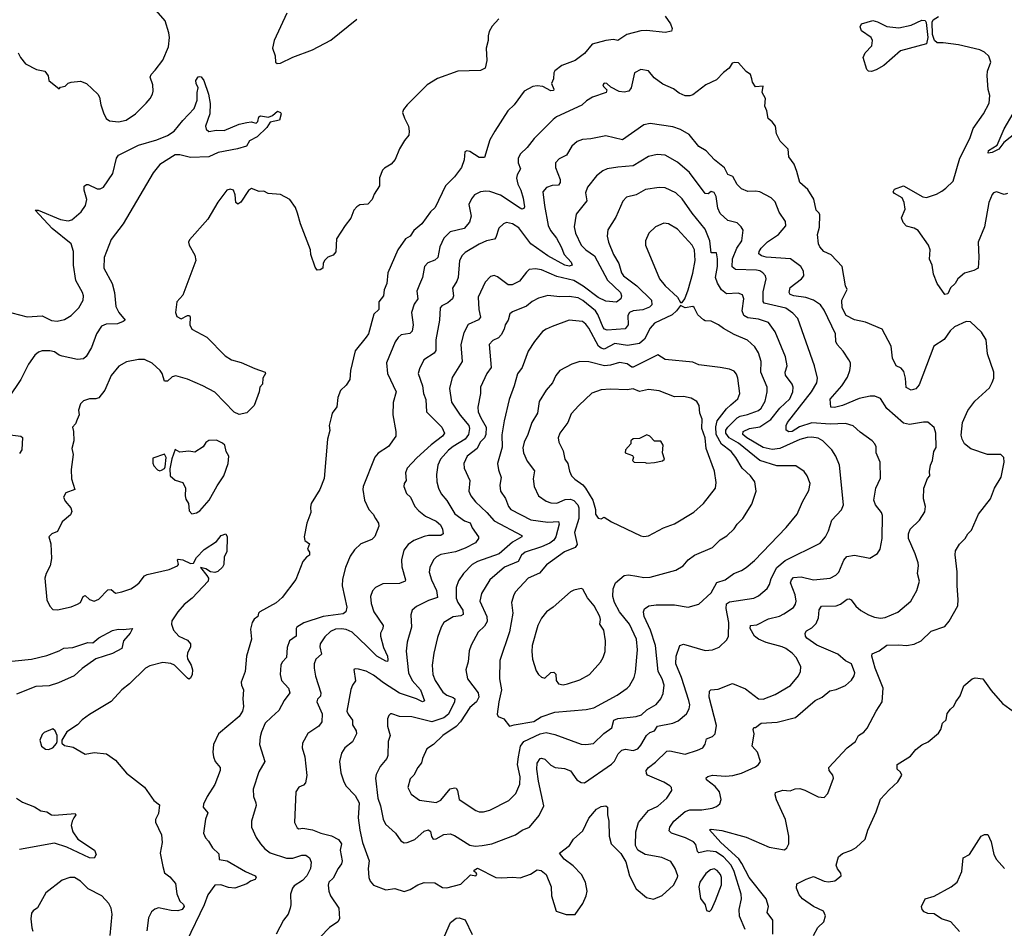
# Model space of a CAD drawing. Extents: x 1954678 to 2060275, y 904822 to 1016299.
# Tile 102 of 256: x 2024157 to 2030605, y 919652 to 925602. Entities that reach past the tile are written whole.
import ezdxf

# ---------------------------------------------------------------- set-up
doc = ezdxf.new("R2010")
doc.units = 0

msp = doc.modelspace()

# ---------------------------------------------------------------- linework, layer by layer
at = {"layer": '0CON20XD'}
for points in [[(2024147.5, 925385), (2024162.5, 925355), (2024195, 925312.5), (2024266.1, 925276.1), (2024322.5, 925265), (2024343.3, 925235), (2024347.5, 925205), (2024415, 925150), (2024425, 925160), (2024455, 925167.5), (2024473.9, 925186.1), (2024495, 925193.3), (2024555, 925198.8), (2024595, 925183.8), (2024668, 925115), (2024679.2, 925095), (2024687.5, 925045), (2024705, 924992.5), (2024724.2, 924954.2), (2024745, 924938.8), (2024804.2, 924934.2), (2024853.3, 924945), (2024915, 924986), (2024986.2, 925055), (2025012, 925085), (2025027.5, 925115), (2025032, 925135), (2025028, 925175), (2025011.2, 925225), (2025017.7, 925242.3), (2025045, 925272), (2025095, 925336.7), (2025131.4, 925425), (2025138.1, 925485), (2025134.3, 925515), (2025108.6, 925595), (2024992.6, 925732.6)], [(2025907.1, 925645), (2025823.8, 925465), (2025813.3, 925415), (2025830, 925365), (2025831.2, 925325), (2025842.5, 925315), (2025865, 925318), (2025945, 925356.2), (2026075, 925403.8), (2026195, 925467.5), (2026365, 925606.2)], [(2028384, 925625), (2028418.8, 925575), (2028430, 925545), (2028425, 925527.5), (2028385, 925519.2), (2028265, 925531.1), (2028225, 925529.2), (2028134, 925506), (2028075, 925466), (2028045, 925471.4), (2027995, 925466.9), (2027905, 925441.2), (2027855, 925380), (2027795, 925335.8), (2027707.6, 925302.4), (2027662.1, 925267.9), (2027655.6, 925254.4), (2027653.5, 925215), (2027639.2, 925185), (2027655, 925147.5), (2027652, 925138), (2027635, 925135.8), (2027583.8, 925163.8), (2027545, 925170), (2027516.7, 925165), (2027461.2, 925135), (2027395.7, 925045), (2027354.6, 925005.4), (2027268.1, 924871.9), (2027235.6, 924815), (2027200, 924700), (2027165, 924698.9), (2027105, 924738.6), (2027085, 924743.3), (2027072.5, 924737.5), (2027068.1, 924685), (2027050.5, 924635), (2027005, 924574), (2026946.4, 924513.6), (2026877.4, 924372.6), (2026846.6, 924343.4), (2026790.6, 924265), (2026738.3, 924221.7), (2026713.3, 924185), (2026683.6, 924166.4), (2026634.3, 924095), (2026568.1, 923945), (2026560.5, 923875), (2026544.2, 923834.2), (2026538.6, 923795), (2026508.6, 923755), (2026509.4, 923705), (2026476.6, 923673.4), (2026441.5, 923545), (2026425, 923523.1)], [(2027295, 925606.7), (2027251.2, 925558.8), (2027231.2, 925525), (2027224.1, 925495.9), (2027224, 925465), (2027212, 925415), (2027215.7, 925335), (2027205, 925283.8), (2027175, 925268.8), (2027025.6, 925265.6), (2026893.1, 925216.9), (2026824.7, 925175.3), (2026693.8, 925045), (2026670.4, 925015), (2026664.5, 924995), (2026676.4, 924956.4), (2026702.5, 924905), (2026707.7, 924872.3), (2026706.2, 924845), (2026677.9, 924812.1), (2026643.6, 924756.4), (2026615, 924686.2), (2026590, 924655), (2026545, 924630), (2026533.9, 924616.1), (2026513.6, 924566.4), (2026513.3, 924515), (2026479.3, 924460.7), (2026465.7, 924424.3), (2026437.5, 924395), (2026385, 924388.8), (2026365, 924376.7), (2026345.9, 924354.1), (2026326.6, 924303.4), (2026287.5, 924255), (2026232.7, 924167.3), (2026228.3, 924081.7), (2026210.7, 924059.3), (2026175, 924046.7), (2026152.5, 924025), (2026143.8, 924006.2), (2026141.2, 923975), (2026125, 923963.3), (2026105, 923962.5), (2026092.7, 923982.7), (2026062.9, 924065), (2026060.8, 924095), (2025995.7, 924265), (2025977.1, 924335), (2025962.1, 924372.1), (2025926, 924425), (2025865, 924457.5), (2025785, 924463.8), (2025755, 924478.8), (2025725, 924477.5), (2025675, 924496.7), (2025655, 924483.8), (2025605, 924408), (2025585, 924393.3), (2025572.5, 924405), (2025568.8, 924455), (2025556.1, 924486.1), (2025535, 924492.5), (2025512.5, 924485), (2025455, 924407.5), (2025390, 924295), (2025269.3, 924160.7), (2025263.3, 924145), (2025267.5, 924125), (2025305, 924060), (2025310, 924025), (2025225, 923797.5), (2025186.1, 923753.9), (2025176.7, 923685), (2025185, 923657.5), (2025214.1, 923644.1), (2025255, 923665.7), (2025270, 923665), (2025274.3, 923654.3), (2025270.9, 923605), (2025285, 923576), (2025383.4, 923523.4), (2025502, 923402), (2025544.6, 923374.6), (2025607.4, 923357.4), (2025697.3, 923317.3), (2025763.6, 923293.6), (2025766.2, 923285), (2025748.8, 923255), (2025746.7, 923215), (2025730, 923195), (2025725.8, 923164.2), (2025692.5, 923075), (2025645, 923028.8), (2025595, 923015.8), (2025562.4, 923032.4), (2025435, 923162.5), (2025355.4, 923205.4), (2025255, 923247.5), (2025179.5, 923269.5), (2025155, 923264.2), (2025125, 923235.8), (2025105.8, 923235.8), (2025090.6, 923285), (2025077.5, 923305), (2025025, 923352.5), (2024975, 923377.5), (2024935, 923378.1), (2024857.3, 923362.7), (2024805.8, 923334.2), (2024757, 923273), (2024715, 923176.7), (2024675, 923126.2), (2024655, 923118.8), (2024615, 923120), (2024575, 923106.7), (2024555, 923087.5), (2024542.5, 923045), (2024546.7, 923015), (2024533.3, 922985)], [(2029735, 925263.5), (2029715, 925265.7), (2029704.4, 925275), (2029680, 925355), (2029692.9, 925385), (2029738.4, 925431.6), (2029742.5, 925465), (2029733.1, 925485), (2029668.8, 925528.8), (2029661.9, 925555), (2029670.8, 925575), (2029745, 925596.2), (2029775, 925587.7), (2029835, 925556.6), (2029915, 925548.4), (2029995, 925565.3), (2030065, 925599.2), (2030087, 925597), (2030093.3, 925583.3), (2030103.2, 925485), (2030095.2, 925444.8), (2029925, 925399.1), (2029815, 925303.2), (2029765, 925273.6), (2029735, 925263.5)], [(2030625.6, 924464.4), (2030605, 924458), (2030555, 924475.8), (2030535, 924469.2), (2030525, 924456.7), (2030503.3, 924405), (2030475.8, 924245.8), (2030433.8, 924145), (2030438.5, 924045), (2030434.1, 923975.9), (2030405, 923958.8), (2030345, 923943.3), (2030301.2, 923905), (2030282.5, 923875), (2030253.1, 923846.9), (2030235, 923806.2), (2030215, 923803.3), (2030166.2, 923875), (2030140.8, 923935), (2030132, 923995), (2030115.8, 924035), (2030119.1, 924095), (2030109.5, 924125), (2030041, 924221), (2030015, 924236.2), (2029965, 924249.6), (2029942.7, 924275), (2029931.2, 924305), (2029955, 924362.5), (2029950, 924405), (2029935.5, 924435.5), (2029885, 924463.3), (2029877.5, 924475), (2029885, 924492.5), (2029945, 924513.8), (2030072.1, 924442.1), (2030095, 924437.5), (2030160.3, 924459.7), (2030195, 924480), (2030222, 924498), (2030269.4, 924545), (2030313.8, 924695), (2030379.5, 924825), (2030401.1, 924888.9), (2030469.2, 924985), (2030506.2, 925055), (2030510, 925105), (2030498.8, 925145), (2030492, 925235), (2030493.9, 925266.1), (2030516.7, 925325), (2030504.1, 925364.1), (2030475, 925390), (2030444.5, 925404.5), (2030305, 925436.6), (2030205, 925451.2), (2030165, 925450.3), (2030146.8, 925466.8), (2030134.3, 925504.3), (2030132.7, 925585), (2030139.5, 925600.5), (2030175, 925622.9)], [(2029625, 923636.9), (2029570.4, 923665), (2029544, 923715), (2029541.1, 923765), (2029576, 923835), (2029565, 923860), (2029543.3, 923985), (2029472, 924062), (2029423.8, 924085), (2029396.2, 924115), (2029388, 924135), (2029382.5, 924195), (2029395.7, 924244.3), (2029396.2, 924325), (2029393.3, 924335), (2029372, 924355), (2029357.6, 924427.6), (2029319.3, 924489.3), (2029265, 924536.7), (2029247.4, 924607.4), (2029228, 924655), (2029194, 924705), (2029190, 924755), (2029136.4, 924806.4), (2029113.3, 924855), (2029106.7, 924905), (2029083.9, 924933.9), (2029057.5, 924955), (2029048.8, 925005), (2029036.2, 925035), (2029041.2, 925085), (2029018.8, 925125), (2029026.2, 925166.2), (2028975, 925162.5), (2028955, 925192.5), (2028951.2, 925215), (2028943, 925243), (2028913.6, 925263.6), (2028865, 925320), (2028838.3, 925321.7), (2028823.6, 925316.4), (2028802.5, 925285), (2028765, 925256.2), (2028720.9, 925209.1), (2028651.2, 925175), (2028565, 925110), (2028545, 925102.5), (2028515, 925102.5), (2028475, 925120.8), (2028438.3, 925148.3), (2028369.1, 925179.1), (2028311.3, 925221.3), (2028275, 925266.2), (2028225, 925276), (2028184, 925255), (2028160.6, 925155), (2028146, 925135), (2028115, 925126.9), (2028081.8, 925131.8), (2028029.3, 925159.3), (2028002.5, 925185), (2027984.4, 925185.6), (2027976.7, 925175), (2027980, 925165), (2028003, 925143), (2027996.7, 925125), (2027907.5, 925095), (2027868.9, 925071.1), (2027837.6, 925042.4), (2027672.9, 924965), (2027650.5, 924949.5), (2027565, 924864), (2027525.4, 924824.6), (2027481.4, 924765), (2027436.1, 924723.9), (2027421.1, 924695), (2027422.2, 924665), (2027435.8, 924625), (2027414.7, 924585.3), (2027411.5, 924565), (2027419.6, 924525), (2027439.6, 924485), (2027455, 924433.3), (2027462.9, 924377.1), (2027458.8, 924365), (2027445, 924361.9), (2027435, 924366.9), (2027305, 924452.9), (2027235, 924477.8), (2027209.7, 924480.3), (2027175, 924474.2), (2027135, 924455.7), (2027115, 924428.8), (2027099.1, 924390.9), (2027114.4, 924315), (2027103.7, 924276.3), (2027068, 924235), (2026976.2, 924213.8), (2026935, 924170.6), (2026908.2, 924115), (2026894.6, 924045.4), (2026875, 924028.1), (2026830.2, 924009.8), (2026808.1, 923985), (2026795.4, 923914.6), (2026775, 923868.8), (2026757.8, 923825), (2026763.5, 923775), (2026740.5, 923739.5), (2026722.2, 923685), (2026733.1, 923605), (2026727.6, 923562.4), (2026712.5, 923547.5), (2026655, 923538.9), (2026635, 923520.8), (2026616.9, 923493.1), (2026559.5, 923355), (2026565.6, 923285), (2026621.4, 923165), (2026601.9, 923095), (2026599.5, 923015), (2026619.4, 922905), (2026619.2, 922875), (2026572.6, 922807.4), (2026505, 922762.9), (2026482.2, 922737.8), (2026407.1, 922545), (2026404.3, 922525), (2026414.2, 922455), (2026444.2, 922395), (2026472, 922365), (2026488, 922335), (2026506.7, 922305), (2026508.8, 922285), (2026482.3, 922217.7), (2026462.7, 922197.3), (2026390.1, 922169.9), (2026349.5, 922130.5), (2026320.1, 922089.9), (2026291.5, 922015), (2026271.7, 921938.3), (2026269.4, 921895), (2026300, 921755), (2026292.5, 921725), (2026275, 921711.8), (2026145, 921694.8), (2026017.2, 921652.8), (2025972, 921625), (2025967.1, 921615), (2025968.1, 921565), (2025924.3, 921535), (2025908.7, 921491.3), (2025904.4, 921425.6), (2025875.7, 921394.3), (2025868.1, 921375), (2025863.3, 921315), (2025871.9, 921275), (2025917.8, 921225), (2025925.6, 921194.4), (2025889.2, 921145), (2025855, 921078), (2025806, 921035), (2025764.4, 920995), (2025740.2, 920939.8), (2025732.8, 920907.2), (2025728.1, 920855), (2025761.4, 920745), (2025723.8, 920676.2), (2025687, 920563), (2025687.1, 920515), (2025704.4, 920475), (2025705.6, 920455.6), (2025675.6, 920355), (2025675.8, 920315), (2025706.6, 920246.6), (2025734.4, 920205), (2025762.9, 920172.9), (2025797.6, 920147.6), (2025905, 920110.7), (2025945, 920112.3), (2026005, 920131.1), (2026030.3, 920130.3), (2026055, 920113.3), (2026065.7, 920085.7), (2026060.5, 920045), (2026037.1, 919995), (2026010, 919965), (2025955, 919930.6), (2025944.6, 919915.4), (2025931.1, 919875), (2025933.6, 919806.4), (2025928.9, 919785), (2025914.4, 919745.6), (2025884.2, 919705), (2025836.7, 919615)], [(2024105, 923682.2), (2024205, 923656.1), (2024305, 923662.5), (2024365, 923631.8), (2024401.7, 923628.3), (2024450.4, 923639.6), (2024493.3, 923665), (2024544.6, 923715), (2024573.3, 923765), (2024575.3, 923795), (2024568.9, 923815), (2024524.8, 923895), (2024508.6, 923995), (2024509.2, 924085), (2024494, 924134), (2024368.8, 924235), (2024257.5, 924355), (2024277.5, 924355), (2024423.8, 924293.8), (2024475, 924284.5), (2024498.5, 924291.5), (2024559.5, 924345), (2024588.2, 924385), (2024596.4, 924425), (2024579.4, 924485), (2024578.8, 924511.2), (2024595, 924523.3), (2024605, 924522), (2024665, 924494.4), (2024685, 924495.6), (2024705, 924505.6), (2024767.9, 924595), (2024791.8, 924695), (2024805, 924714.4), (2024935, 924780.8), (2025055, 924815.4), (2025125, 924844.6), (2025167.9, 924872.1), (2025225, 924942.5), (2025299.8, 925020.2), (2025320, 925075), (2025318.8, 925125), (2025326.7, 925155), (2025312, 925185), (2025310, 925205), (2025325, 925227.5), (2025335, 925230), (2025345, 925227.5), (2025362, 925205), (2025393.3, 925115), (2025403.6, 925053.6), (2025401.2, 924985), (2025374.2, 924905), (2025378.8, 924885), (2025395, 924870), (2025445, 924878), (2025495, 924876), (2025595, 924917.5), (2025645, 924930), (2025673, 924933), (2025705, 924923.8), (2025716.7, 924935), (2025722.5, 924965), (2025735, 924973.3), (2025785.9, 924964.1), (2025813.3, 924975), (2025845, 925004), (2025866, 924995), (2025870, 924985), (2025858, 924945), (2025798.3, 924931.7), (2025775, 924896), (2025712.5, 924835), (2025662, 924808), (2025642.5, 924775), (2025584.2, 924755.8), (2025457.6, 924732.4), (2025395.8, 924704.2), (2025275, 924699.8), (2025205, 924717.3), (2025175, 924716.9), (2025075, 924654.4), (2025031.2, 924598.8), (2024835, 924265.6), (2024755, 924161.9), (2024710.3, 924045), (2024708.2, 923975), (2024762.5, 923875), (2024777.3, 923815), (2024786.2, 923725), (2024805.3, 923685.3), (2024847.5, 923635), (2024834.1, 923625.9), (2024798.5, 923611.5), (2024722.6, 923607.4), (2024692.5, 923595), (2024660, 923545), (2024627.4, 923455), (2024592.8, 923397.2), (2024575, 923381.1), (2024535, 923376.6), (2024435, 923397.9), (2024415, 923404.6), (2024385, 923426.2), (2024355, 923433.5), (2024305, 923434.2), (2024280, 923425), (2024256.6, 923405), (2024215, 923346.2), (2024165.3, 923245), (2024083.5, 923125)], [(2030685, 924864.5), (2030602.5, 924797.5), (2030570, 924755), (2030525, 924731.9), (2030498.3, 924728.3), (2030502.5, 924745), (2030558.5, 924781.5), (2030605, 924886.9), (2030722.7, 925087.3)], [(2028907.3, 919645), (2028871.5, 919731.5), (2028868, 919775), (2028883.9, 919845), (2028880.8, 919875), (2028836, 920025), (2028817.1, 920065), (2028765, 920119.4), (2028715, 920152.6), (2028661.1, 920158.9), (2028605, 920145.7), (2028596.3, 920156.3), (2028585, 920201.4), (2028569.5, 920219.5), (2028516.9, 920245), (2028424.7, 920274.7), (2028410.9, 920290.9), (2028414.5, 920315), (2028440.5, 920355), (2028515, 920418.2), (2028545, 920428.4), (2028625, 920428.8), (2028690.9, 920439.1), (2028719.8, 920450.2), (2028741.7, 920468.3), (2028750.5, 920495), (2028740.4, 920545), (2028711, 920581), (2028654, 920625), (2028652.7, 920637.3), (2028663.2, 920646.8), (2028695, 920655.7), (2028778.6, 920648.6), (2028827.9, 920652.1), (2028885, 920669.1), (2028975, 920710), (2028996, 920725), (2029007.5, 920745), (2028989.2, 920805), (2028954.5, 920845), (2028966.7, 920925), (2028960, 920955), (2028965, 920966.7), (2028975, 920967.5), (2029013.4, 920996.6), (2029117.2, 921002.8), (2029236.8, 921033.2), (2029365.3, 921144.7), (2029411.4, 921165), (2029463.2, 921206.8), (2029505, 921215.6), (2029565, 921241.4), (2029605, 921278), (2029622, 921305), (2029625.8, 921325), (2029604, 921385), (2029565, 921404.3), (2029515, 921446.7), (2029376.9, 921506.9), (2029312.4, 921552.4), (2029303.3, 921565), (2029300, 921585), (2029310.5, 921599.5), (2029345, 921618.9), (2029372.3, 921647.8), (2029387.2, 921685), (2029392.1, 921737.9), (2029407.5, 921762.5), (2029505, 921764.6), (2029531.4, 921775), (2029575, 921806.9), (2029589.7, 921809.7), (2029602.6, 921802.6), (2029632.3, 921762.3), (2029665, 921732.5), (2029715, 921704.5), (2029755, 921689.5), (2029795, 921683.1), (2029825, 921688.6), (2029907.8, 921722.2), (2029992.5, 921795), (2030032.9, 921865), (2030049.2, 921925), (2030035.6, 921975), (2030043.1, 922025), (2030040, 922045), (2030021.5, 922105), (2029976.7, 922205), (2029977.8, 922235), (2029989.4, 922265), (2030050, 922325), (2030085, 922380), (2030090, 922415), (2030075.7, 922465.7), (2030078.6, 922535), (2030102.3, 922597.7), (2030116.7, 922615), (2030114.1, 922644.1), (2030120.8, 922685), (2030134.2, 922715.8), (2030143.3, 922775), (2030158.3, 922801.7), (2030157.1, 922895), (2030145, 922932.5), (2030105, 922966), (2030075, 922967.1), (2029985, 922951.5), (2029945, 922960.5), (2029836.2, 923056.2), (2029795, 923121.4), (2029756.7, 923136.7), (2029726.5, 923136.5), (2029655, 923122.4), (2029545, 923075.3), (2029492.2, 923062.2), (2029470, 923065), (2029465, 923116.7), (2029541.2, 923205), (2029578.5, 923261.5), (2029594.4, 923305), (2029597.8, 923335), (2029596.9, 923355), (2029587.1, 923375), (2029550.6, 923430.6), (2029510, 923475), (2029502, 923495), (2029500, 923545), (2029425, 923699.2), (2029401.5, 923735), (2029355.6, 923765.6), (2029305, 923782.1), (2029226.2, 923795), (2029203.6, 923803.6), (2029195.6, 923815), (2029202.2, 923847.8), (2029275.8, 923905), (2029291.9, 923925), (2029290.6, 923955), (2029272.2, 923985), (2029205, 924035.3), (2029045, 924047.5), (2029016, 924055), (2028998.3, 924068.3), (2028999.4, 924085), (2029012.2, 924105), (2029055, 924146.5), (2029126.9, 924195), (2029175, 924252.5), (2029171.7, 924281.7), (2029131.1, 924341.1), (2029105, 924410), (2029077.5, 924435), (2029005, 924474.4), (2028975, 924480), (2028925, 924476.9), (2028885, 924494.2), (2028855, 924524), (2028826.4, 924576.4), (2028795, 924588.8), (2028773, 924633), (2028708, 924685), (2028652.4, 924742.4), (2028605, 924771.1), (2028541.2, 924851.2), (2028485, 924882.5), (2028435, 924900), (2028285, 924923.3), (2028245, 924914.4), (2028105, 924814.5), (2027995, 924842.5), (2027897.8, 924822.2), (2027842.6, 924817.4), (2027808.8, 924805), (2027773.1, 924775), (2027738, 924715), (2027689.2, 924690.8), (2027665.6, 924665), (2027665.5, 924635), (2027695.7, 924555.7), (2027697.1, 924535), (2027685, 924519.4), (2027643.1, 924516.9), (2027606.4, 924503.6), (2027583.5, 924475), (2027593.3, 924385), (2027618.6, 924255), (2027632.5, 924222.5), (2027671.6, 924171.6), (2027703.8, 924115), (2027723.7, 924063.7), (2027768.6, 924015), (2027775.8, 923994.2), (2027755, 923987.3), (2027726, 923995), (2027614.8, 924054.8), (2027503.6, 924133.6), (2027425, 924238.2), (2027385, 924264.5), (2027345, 924273.1), (2027325.5, 924264.5), (2027295, 924238), (2027275.6, 924175), (2027266, 924165), (2027215, 924153.3), (2027165, 924132.9), (2027075, 924077.9), (2027055, 924058.9), (2027037.3, 924025), (2027028.8, 923915), (2027019.3, 923889.3), (2026991.9, 923845), (2026996.9, 923795), (2026992, 923775), (2026961.2, 923748.8), (2026921.5, 923728.5), (2026910.9, 923715), (2026906.9, 923635), (2026881.1, 923505), (2026882.9, 923435), (2026870.9, 923419.1), (2026804.3, 923375), (2026775, 923316.2), (2026767.5, 923285), (2026795.4, 923205), (2026802, 923155), (2026817.1, 923115), (2026821.1, 923035), (2026922, 922935), (2026939.2, 922895), (2026925.6, 922875), (2026850.8, 922819.2), (2026757.3, 922732.7), (2026695.3, 922664.7), (2026684.6, 922635), (2026687.5, 922585), (2026675.7, 922565), (2026673.1, 922545), (2026689.1, 922499.1), (2026715.3, 922475.3), (2026744.4, 922415), (2026771.9, 922385), (2026815, 922351.2), (2026885, 922319.3), (2026913.1, 922295), (2026926.8, 922265), (2026930, 922235), (2026915, 922223.8), (2026835, 922224.7), (2026805, 922217.6), (2026739.1, 922190.9), (2026700.6, 922165), (2026672, 922128), (2026658.2, 922065), (2026658.9, 922018.9), (2026684.4, 921935), (2026681.4, 921925), (2026645, 921910), (2026535, 921907.5), (2026486.8, 921883.2), (2026466.8, 921863.2), (2026453.3, 921825), (2026458.6, 921778.6), (2026475.4, 921725), (2026536.5, 921635), (2026535.6, 921615), (2026520.9, 921585), (2026520.7, 921565), (2026540.4, 921490.4), (2026566.2, 921435), (2026568.9, 921411.1), (2026565, 921400), (2026555, 921401.5), (2026494.8, 921434.8), (2026429.5, 921499.5), (2026335, 921591.8), (2026295, 921609.1), (2026265, 921613.4), (2026225, 921610.8), (2026192.9, 921595), (2026155, 921560), (2026125.4, 921514.6), (2026122.8, 921495), (2026133.1, 921446.9), (2026095.6, 921415), (2026085.6, 921385), (2026084.5, 921355.5), (2026093.9, 921303.9), (2026129.5, 921195), (2026127.5, 921172.5), (2026106.7, 921153.3), (2026103.7, 921136.3), (2026136.8, 921056.8), (2026135.5, 921005), (2026115, 920975.8), (2026043, 920927), (2026010, 920865), (2026006.1, 920833.9), (2026024.2, 920775), (2026037.7, 920652.3), (2026028.8, 920605), (2026015, 920590), (2025985, 920577.5), (2025964.3, 920545), (2025957.1, 920345), (2025975, 920310), (2025985, 920304.3), (2026012.1, 920307.9), (2026075, 920298.2), (2026129.4, 920275), (2026197.9, 920257.9), (2026244.8, 920234.8), (2026265.3, 920205), (2026256.1, 920165), (2026268.2, 920095), (2026264.6, 920075.4), (2026241.8, 920045), (2026209.8, 919980.2), (2026181.9, 919955), (2026176.7, 919935), (2026181.4, 919895), (2026192.5, 919865), (2026247.8, 919785), (2026251.4, 919715), (2026240, 919695), (2026185, 919657.8), (2026124.4, 919595)], [(2027795, 919743.3), (2027845.4, 919814.6), (2027866.7, 919865), (2027873.3, 919895), (2027863.3, 919955), (2027835.4, 920005.4), (2027782.4, 920062.4), (2027723.3, 920105), (2027692.5, 920145), (2027756.7, 920195), (2027784.3, 920235.7), (2027845, 920291.2), (2027885, 920372.5), (2027935, 920432.5), (2027965, 920450), (2027995, 920453.3), (2028005.7, 920445.7), (2028006.5, 920395), (2028016.2, 920355), (2028017.5, 920255), (2028030.6, 920205), (2028093, 920143), (2028127.1, 920087.1), (2028151.5, 919995), (2028195, 919911.1), (2028262.5, 919855), (2028306.6, 919843.4), (2028365, 919866.9), (2028439.2, 919935), (2028465.9, 919984.1), (2028466.2, 919995), (2028450, 920045), (2028420.9, 920090.9), (2028363.3, 920115), (2028253.3, 920135), (2028204.3, 920164.3), (2028189.2, 920195), (2028191.2, 920285), (2028210.5, 920345), (2028275, 920424.5), (2028335, 920451.9), (2028395, 920504.4), (2028428.5, 920555), (2028425.5, 920575), (2028414.3, 920585), (2028375, 920608.4), (2028268.8, 920655), (2028261.2, 920665), (2028260, 920685), (2028274.2, 920705), (2028320.7, 920739.3), (2028395, 920813.1), (2028415, 920815.5), (2028515, 920792.5), (2028595, 920817.8), (2028630, 920835), (2028645, 920857.5), (2028655, 920893.3), (2028695, 920908.9), (2028711.4, 920925), (2028720.3, 920979.7), (2028672.7, 921165), (2028674.5, 921205.5), (2028683.3, 921215), (2028731.7, 921218.3), (2028825, 921254.4), (2028910.4, 921220.4), (2028995, 921155.7), (2029025, 921153.1), (2029105, 921182.5), (2029205, 921241.9), (2029256.9, 921305), (2029270.8, 921335), (2029272, 921365), (2029244.4, 921424.4), (2029215.7, 921455), (2029175, 921484.5), (2029150, 921495), (2029045, 921523.1), (2028995, 921545.4), (2028969.4, 921565), (2028940, 921615), (2028943.3, 921635), (2028985, 921638.9), (2029060.5, 921679.5), (2029132.6, 921697.4), (2029161.7, 921711.7), (2029225, 921753.1), (2029238.5, 921775), (2029241.2, 921795), (2029234.6, 921835), (2029205.5, 921915), (2029212.1, 921935), (2029225, 921948.8), (2029275, 921953.2), (2029356.2, 921933.8), (2029465, 921944.3), (2029501.2, 921965), (2029521.4, 921985), (2029555, 922063.8), (2029573.3, 922086.7), (2029625, 922095.7), (2029725, 922076.2), (2029774.2, 922105.8), (2029792.5, 922135), (2029805.4, 922204.6), (2029807.5, 922355), (2029800.8, 922375), (2029762.5, 922425), (2029750, 922455), (2029764.3, 922535), (2029795, 922600), (2029792.5, 922705), (2029765.8, 922765), (2029766.9, 922805), (2029756.9, 922825), (2029738.6, 922845), (2029660.9, 922900.9), (2029615, 922942), (2029565, 922958.9), (2029465, 922953.6), (2029345, 922961.4), (2029264, 922936), (2029215, 922906.1), (2029193.4, 922903.4), (2029177.5, 922915), (2029176.9, 922945), (2029184.6, 922965), (2029342.8, 923165), (2029376.4, 923225), (2029381.5, 923255), (2029362.2, 923335), (2029252.7, 923645), (2029220.6, 923680.6), (2029175, 923713.3), (2029033.1, 923745), (2029026.1, 923756.1), (2029025, 923820), (2029045.4, 923905), (2029040.5, 923925), (2029024.4, 923945), (2029005, 923957.5), (2028982.5, 923962.5), (2028845, 923967.4), (2028823.3, 923983.3), (2028824.5, 924035.5), (2028854.4, 924105.6), (2028886.6, 924155), (2028893.8, 924223.8), (2028882.2, 924245), (2028855, 924271.1), (2028795, 924287.5), (2028743.4, 924333.4), (2028729, 924369), (2028719, 924445), (2028705, 924471.5), (2028685, 924477.3), (2028665, 924461.9), (2028645, 924464.4), (2028542.6, 924602.6), (2028465, 924669.4), (2028385, 924714.4), (2028330.9, 924719.1), (2028275, 924707.1), (2028174.6, 924645.4), (2028074.5, 924635.5), (2028005, 924626.5), (2027975, 924611.9), (2027935, 924578.6), (2027875.6, 924505), (2027862.6, 924467.4), (2027870.5, 924415), (2027800.9, 924329.1), (2027788.9, 924245), (2027796.5, 924205), (2027835, 924125.6), (2027865, 924095.4), (2027921.5, 924055), (2028007.3, 923897.3), (2028091.5, 923815), (2028098.1, 923795), (2028094.3, 923775), (2028065, 923753.1), (2027995, 923759.1), (2027945, 923783.7), (2027847.1, 923857.1), (2027785, 923894.2), (2027675, 923920.5), (2027573.4, 923963.4), (2027535, 923970.5), (2027494.5, 923965.5), (2027475, 923949.2), (2027430.2, 923889.8), (2027382.5, 923865), (2027355, 923866.9), (2027285, 923919.2), (2027265, 923927.5), (2027240.2, 923919.8), (2027205, 923883.8), (2027159.4, 923785), (2027162.7, 923705), (2027175.3, 923654.7), (2027162.3, 923637.7), (2027095, 923605.8), (2027065, 923551.2), (2027046.4, 923475), (2027054.4, 923365), (2026989.8, 923260.2), (2026972.1, 923187.9), (2026985, 923098), (2027041.9, 923011.9), (2027098.4, 922945), (2027102.6, 922925), (2027096.6, 922885), (2027073.6, 922855), (2026995, 922808.3), (2026965, 922782.9), (2026912.1, 922725), (2026895.4, 922685), (2026887.3, 922625), (2026889.1, 922575), (2026898.9, 922535), (2026917.6, 922497.6), (2026955, 922452.9), (2027007.3, 922367.3), (2027070.9, 922320.8), (2027107.1, 922307.1), (2027120.9, 922275), (2027162.2, 922215), (2027162.5, 922205), (2027142.7, 922177.3), (2027075, 922141.1), (2027012, 922118), (2026915, 922099.1), (2026885.5, 922085), (2026866.7, 922065), (2026841.9, 922015), (2026838.2, 921985), (2026853.2, 921935), (2026887.1, 921865), (2026892.1, 921817.9), (2026835, 921798.8), (2026755, 921759.5), (2026727.1, 921735), (2026717.8, 921705), (2026723.6, 921625), (2026694.6, 921525), (2026687.8, 921467.8), (2026702.5, 921325), (2026728.2, 921275), (2026781.8, 921215), (2026808.3, 921141.7), (2026795, 921135.6), (2026755.9, 921155.9), (2026645, 921192.5), (2026539.1, 921259.1), (2026475, 921309.5), (2026425.4, 921335.4), (2026375, 921349.2), (2026355, 921351.2), (2026345, 921346.2), (2026356.4, 921273.6), (2026335.5, 921244.5), (2026324.6, 921215.4), (2026300, 921075), (2026307.2, 921055), (2026337.5, 921015), (2026337.5, 920985), (2026360.5, 920945), (2026363.3, 920925), (2026336.2, 920873.8), (2026285.8, 920835), (2026265, 920800), (2026251.1, 920745), (2026261.1, 920671.1), (2026277, 920617), (2026293.5, 920585), (2026355, 920522.5), (2026379.7, 920475), (2026374.2, 920375), (2026384.1, 920294.1), (2026402.5, 920215), (2026446.5, 920095), (2026438.1, 920045), (2026444.5, 919984.5), (2026451.7, 919961.7), (2026475, 919934), (2026555, 919903.3), (2026614, 919914), (2026675, 919894.2), (2026714.5, 919905.5), (2026765, 919938), (2026805, 919953.3), (2026875, 919950.5), (2026925, 919919.4), (2026955, 919917.3), (2027045, 919941.1), (2027108.3, 920001.7), (2027145, 919996), (2027150.6, 920005), (2027146.2, 920016.2), (2027133.3, 920025), (2027133.8, 920033.8), (2027155, 920046.9), (2027275, 919986), (2027315, 919982.5), (2027385, 919988.1), (2027435, 919982.5), (2027502.7, 920007.3), (2027545, 920036), (2027571.7, 920031.7), (2027605.6, 920005.6), (2027637.1, 919925), (2027639.4, 919865), (2027670, 919765), (2027735, 919743.3), (2027795, 919743.3)], [(2027138.9, 920191.1), (2027185, 920193.8), (2027250, 920205), (2027404.6, 920265.4), (2027448, 920295), (2027495, 920315.7), (2027558.3, 920391.7), (2027589.1, 920455), (2027553.6, 920615), (2027543.5, 920695), (2027546.8, 920733.2), (2027565, 920763.3), (2027575, 920767.5), (2027595, 920759.2), (2027635, 920721.5), (2027663.8, 920705), (2027725, 920698.5), (2027764, 920684), (2027805, 920623.8), (2027835, 920606.9), (2027855.3, 920604.7), (2028033.6, 920726.4), (2028052.6, 920747.4), (2028076.2, 920795), (2028100.1, 920819.9), (2028125, 920824.5), (2028175, 920817.7), (2028205, 920828.5), (2028225, 920851.4), (2028260.8, 920915), (2028284.2, 920934.2), (2028313.7, 920946.3), (2028334.7, 920975.3), (2028433.8, 920995), (2028469.8, 921010.2), (2028523.6, 921056.4), (2028541.4, 921088.6), (2028545.4, 921115), (2028539.6, 921145), (2028492.1, 921295), (2028453.4, 921385), (2028456.3, 921433.7), (2028480.8, 921505), (2028505, 921512.2), (2028645, 921470.6), (2028694.3, 921475.7), (2028737.5, 921492.5), (2028787.9, 921542.1), (2028799.2, 921565), (2028801.1, 921655), (2028783.4, 921746.6), (2028785, 921776.9), (2028805, 921789.3), (2028965, 921814.5), (2028995, 921828.9), (2029053, 921877), (2029067.4, 921902.6), (2029077.7, 921942.3), (2029115, 922014.5), (2029169.5, 922060.5), (2029398.8, 922175), (2029434.6, 922215.4), (2029453.6, 922255), (2029474.7, 922325.3), (2029537.9, 922392.1), (2029552.9, 922425), (2029525.5, 922685), (2029500.9, 922745), (2029475.8, 922785.8), (2029415.6, 922845), (2029385, 922861.8), (2029345, 922869.1), (2029315, 922866.6), (2029265, 922852.8), (2029135, 922795.2), (2029085, 922788.3), (2029025, 922801.1), (2028917.9, 922865), (2028892.5, 922885), (2028895.6, 922905), (2028936.2, 922925), (2029005, 922936.2), (2029075, 922983.1), (2029135, 923057.7), (2029200.9, 923119.1), (2029220.6, 923165), (2029222.7, 923195), (2029215.4, 923215), (2029172.9, 923275), (2029170, 923295), (2029183.3, 923335), (2029172.3, 923395), (2029105, 923558.6), (2029059.8, 923619.8), (2028995, 923640.7), (2028925, 923649.7), (2028900, 923665), (2028888.8, 923695), (2028899.1, 923775), (2028890.3, 923800.3), (2028861.1, 923811.1), (2028785, 923807.9), (2028753.6, 923833.6), (2028727.8, 923877.8), (2028714.7, 923915), (2028725.8, 923985), (2028726.4, 924036.3), (2028720, 924075), (2028685, 924076), (2028676.2, 924155), (2028645, 924230), (2028560.4, 924335), (2028495, 924428.9), (2028455, 924467.3), (2028385, 924500.4), (2028345, 924503.2), (2028255, 924489.2), (2028194, 924456), (2028130.8, 924439.2), (2028106.3, 924413.7), (2028061.4, 924308.6), (2028009.2, 924225), (2028004.3, 924185.7), (2028012.7, 924145), (2028044.7, 924064.7), (2028079.6, 924005), (2028098.5, 923945), (2028110.8, 923925), (2028198.5, 923858.5), (2028293.6, 923765), (2028296.2, 923735), (2028280.7, 923719.3), (2028238.5, 923701.5), (2028175, 923695.3), (2028150, 923685), (2028138.7, 923665), (2028142.3, 923605), (2028122.4, 923577.6), (2028005, 923568.1), (2027987.1, 923575), (2027977.3, 923587.3), (2027942.4, 923672.4), (2027927.1, 923695), (2027845, 923762.8), (2027815, 923780.6), (2027755, 923790), (2027695, 923787.5), (2027615, 923797.1), (2027555, 923778.5), (2027512.9, 923757.1), (2027475, 923725.5), (2027385, 923689.4), (2027367.1, 923675), (2027356.5, 923635), (2027336.7, 923605), (2027329.5, 923575), (2027310.9, 923539.1), (2027291.7, 923518.3), (2027255, 923502.5), (2027231.9, 923475), (2027244.4, 923325), (2027215.3, 923284.7), (2027174.6, 923195), (2027175.3, 923154.7), (2027156.9, 923065), (2027160.4, 923035), (2027175.9, 922995), (2027211.3, 922935), (2027209.5, 922885), (2027201.1, 922865), (2027173.2, 922835), (2027153.9, 922795), (2027087.1, 922745), (2027065.4, 922695), (2027067.3, 922665), (2027104.5, 922585), (2027097.5, 922515), (2027111.5, 922485), (2027141.5, 922445), (2027216.2, 922376.2), (2027265, 922319.6), (2027445.6, 922225), (2027444.3, 922215), (2027385, 922180.8), (2027297.5, 922105), (2027156, 922054), (2027121.1, 922035), (2027064.1, 921975.9), (2027031.7, 921928.3), (2027015.4, 921885), (2027014.7, 921815), (2027026.4, 921785), (2027058.2, 921735), (2027062.2, 921707.8), (2027045, 921698.9), (2026995, 921692.4), (2026935.6, 921655), (2026917.8, 921625), (2026893.6, 921556.4), (2026868.9, 921455), (2026857.5, 921375), (2026862.1, 921315), (2026877.7, 921275), (2026928.3, 921198.3), (2026955, 921178.8), (2026994.7, 921164.7), (2027006.1, 921155), (2027004.7, 921135), (2026966.1, 921053.9), (2026935, 921030), (2026855, 921005.2), (2026725, 921036.5), (2026645, 921039.1), (2026595, 921055.7), (2026585, 921056), (2026574.3, 921045.7), (2026565.6, 921024.4), (2026564.6, 920975), (2026583.5, 920915), (2026569.5, 920875), (2026568.9, 920785), (2026562.2, 920765), (2026517.8, 920712.2), (2026491.3, 920658.7), (2026486.2, 920635), (2026501.6, 920505), (2026520.4, 920455), (2026536.9, 920366.9), (2026553.3, 920335), (2026617.5, 920275), (2026653.8, 920225), (2026675, 920212.9), (2026695, 920214.4), (2026745, 920233.2), (2026805, 920288.8), (2026835, 920297.5), (2026846.9, 920286.9), (2026852.9, 920252.9), (2026865, 920236.7), (2026885, 920238.8), (2026935, 920266), (2026975, 920270), (2027005, 920259.2), (2027105, 920196.4), (2027138.9, 920191.1)], [(2028495, 923750), (2028512.9, 923775), (2028535, 923834), (2028565, 923942.5), (2028579.5, 924025), (2028575.7, 924094.3), (2028560.6, 924125), (2028465, 924230.8), (2028405, 924265.8), (2028375, 924270), (2028321.2, 924245), (2028277.5, 924205), (2028255.7, 924155), (2028255.7, 924125), (2028347.1, 923905), (2028385, 923859.2), (2028465.6, 923785.6), (2028485, 923750), (2028495, 923750)], [(2027195, 920414.3), (2027235, 920425.8), (2027360.2, 920489.8), (2027406.9, 920535), (2027432.9, 920597.1), (2027434.7, 920645), (2027418, 920725), (2027422.5, 920775), (2027437.6, 920845), (2027459.2, 920875), (2027565, 920926), (2027605.3, 920935.3), (2027662.4, 920922.4), (2027835, 920857.8), (2027865, 920855.5), (2027915, 920863.3), (2027982.2, 920927.8), (2028035.7, 920965), (2028047.5, 921015), (2028074, 921026), (2028195, 921039.8), (2028230.1, 921049.9), (2028265, 921082.7), (2028325, 921118.6), (2028355, 921155.8), (2028370.6, 921189.4), (2028377.3, 921245), (2028365.4, 921285), (2028339.1, 921335), (2028320.3, 921505), (2028288, 921605), (2028245.6, 921695), (2028241.4, 921725), (2028248, 921745), (2028276.6, 921763.4), (2028325, 921771.5), (2028445, 921770.6), (2028535, 921755.7), (2028605.5, 921774.5), (2028685, 921850), (2028722.8, 921917.2), (2028776.7, 921933.3), (2028833.8, 921976.2), (2028884.6, 921995.4), (2028914.2, 922015), (2028969.1, 922060.9), (2029177.5, 922277.5), (2029248.8, 922365), (2029283.3, 922445), (2029325, 922520), (2029333.9, 922566.1), (2029315, 922616.2), (2029295, 922644), (2029240.5, 922680.5), (2029115, 922680), (2029004.8, 922714.8), (2028865, 922828.1), (2028803.9, 922865), (2028781, 922895), (2028781.4, 922915), (2028794.2, 922935), (2028855, 922995.2), (2028875, 923007), (2028924.1, 923015.9), (2028995, 923042.3), (2029011.7, 923058.3), (2029038.9, 923105), (2029051.5, 923165), (2029051.2, 923195), (2029011.3, 923295), (2029012.1, 923365), (2028995, 923421.2), (2028970.2, 923460.2), (2028924.1, 923504.1), (2028835, 923541.5), (2028765, 923579.4), (2028733.8, 923605), (2028685, 923628.1), (2028645, 923630.8), (2028635, 923637.1), (2028598.8, 923668.8), (2028575, 923716.7), (2028565, 923724.2), (2028515.9, 923715.9), (2028485, 923730), (2028459.2, 923695), (2028429.7, 923670.3), (2028315, 923615.5), (2028285, 923582.5), (2028249.3, 923510.7), (2028215, 923482.8), (2028137.7, 923467.8), (2028055, 923482.2), (2027985, 923443.9), (2027965, 923450.3), (2027948.1, 923465), (2027885, 923581.1), (2027865, 923607.8), (2027842, 923625), (2027755, 923634.5), (2027645, 923592.5), (2027604, 923576), (2027580.6, 923559.4), (2027528, 923495), (2027487.6, 923432.4), (2027446.9, 923325), (2027416.3, 923283.7), (2027396, 923204), (2027361.4, 923115), (2027329.2, 922975), (2027314, 922884), (2027316.7, 922803.3), (2027286.7, 922695), (2027292.2, 922655), (2027310, 922605), (2027301.2, 922555), (2027304.6, 922515), (2027337.9, 922467.9), (2027358.2, 922415), (2027373.5, 922395), (2027505, 922327.1), (2027615, 922311.9), (2027685, 922315.4), (2027690.9, 922299.1), (2027668.4, 922215), (2027654.6, 922195), (2027628.5, 922175), (2027575, 922150.5), (2027468.1, 922115), (2027443.8, 922095), (2027420.5, 922055), (2027332.7, 922017.3), (2027236.9, 921935), (2027180.9, 921845), (2027170.9, 921795), (2027216.9, 921695), (2027218.5, 921661.5), (2027200.1, 921629.9), (2027158.7, 921591.3), (2027112.8, 921507.2), (2027100.4, 921469.6), (2027093.4, 921396.6), (2027078.9, 921345), (2027089.4, 921285), (2027159.3, 921195), (2027164.7, 921165), (2027147.5, 921135), (2027105, 921098.1), (2027042.7, 921005), (2027015.5, 920974.5), (2026928.6, 920915), (2026867.5, 920855), (2026822.2, 920827.8), (2026795.6, 920765), (2026789.4, 920735), (2026764.4, 920705), (2026739.2, 920655), (2026715, 920631.2), (2026698, 920575), (2026720.3, 920530.3), (2026775, 920490.8), (2026885, 920475.4), (2026915, 920491.6), (2026975, 920565.4), (2027005, 920573.1), (2027015, 920569.2), (2027023.3, 920555), (2027035.7, 920495), (2027145, 920424.2), (2027165, 920415.7), (2027195, 920414.3)], [(2029089.1, 919615), (2029089.2, 919705), (2029053.1, 919755), (2029060, 919795), (2029045.6, 919845), (2028935, 919986.1), (2028887, 920077.1), (2028866.3, 920106.3), (2028747.7, 920215), (2028675, 920296.2), (2028685, 920300.8), (2028755, 920293.3), (2028915, 920249.3), (2029065, 920184.5), (2029165, 920166), (2029181.7, 920178.3), (2029194.2, 920205), (2029192.9, 920255), (2029172.3, 920365), (2029113.9, 920493.9), (2029104.2, 920525.8), (2029107.5, 920542.5), (2029155, 920557.5), (2029203.6, 920553.6), (2029235, 920566.2), (2029265, 920568), (2029297.9, 920557.9), (2029385, 920514.3), (2029425, 920510), (2029450, 920535), (2029486.7, 920635), (2029481.2, 920655), (2029458, 920685), (2029456, 920705), (2029576, 920835), (2029631.2, 920875), (2029650, 920915), (2029685, 920937.7), (2029707.1, 920962.9), (2029765, 921074.3), (2029805.6, 921135), (2029811.1, 921225), (2029759.6, 921355), (2029736.7, 921435), (2029739.7, 921450.3), (2029785, 921470), (2029835, 921505.5), (2029915, 921509.1), (2029965, 921503.5), (2030015, 921511.9), (2030060, 921535), (2030125, 921597.5), (2030215, 921628), (2030245, 921663.1), (2030300.8, 921765), (2030303.8, 921805), (2030295.4, 921895.4), (2030297, 921987), (2030282.5, 922097.5), (2030285.6, 922124.4), (2030311.2, 922168.8), (2030348.8, 922205), (2030366, 922235), (2030390.6, 922259.4), (2030435, 922363.3), (2030515, 922463.8), (2030540.6, 922535), (2030584.4, 922605.6), (2030604.4, 922705), (2030601.4, 922735), (2030583.3, 922755), (2030495.4, 922755.4), (2030385, 922792.2), (2030345.4, 922825.4), (2030329.1, 922855), (2030322.6, 922882.6), (2030332.1, 922965), (2030366, 923044), (2030411.4, 923105), (2030507.5, 923192.5), (2030525.8, 923225.8), (2030535.5, 923255), (2030535.5, 923295), (2030494.5, 923415), (2030485.3, 923505.3), (2030455, 923556), (2030383.6, 923623.6), (2030355, 923625.5), (2030278.7, 923591.3), (2030251.5, 923565), (2030211.7, 923508.3), (2030143.8, 923465), (2030048.3, 923211.7), (2030025.4, 923184.6), (2029995, 923177.1), (2029962.9, 923192.9), (2029958.5, 923255), (2029947.5, 923297.5), (2029929.3, 923319.3), (2029896.4, 923336.4), (2029873.3, 923385), (2029864, 923465), (2029805.7, 923575.7), (2029695, 923621.9), (2029625, 923636.9)], [(2026425, 923523.1), (2026355, 923433.3), (2026324.2, 923305), (2026320, 923245), (2026295, 923210), (2026258.8, 923175), (2026240.8, 923129.2), (2026232.9, 923067.1), (2026204.3, 923025.7), (2026198, 923005), (2026184.2, 922945), (2026187.7, 922912.3), (2026172, 922855), (2026151.7, 922598.3), (2026122.5, 922525), (2026065.9, 922434.1), (2026060.8, 922409.2), (2026064.2, 922375), (2026036.7, 922305), (2026020, 922215), (2026025, 922192.5), (2026055, 922170), (2026041.2, 922135), (2026055.7, 922115), (2026055.7, 922095), (2026035, 922082.5), (2026011.2, 922055), (2025965, 921936.7), (2025875, 921818.8), (2025837, 921783), (2025730, 921725), (2025721.2, 921715), (2025717.5, 921695), (2025693, 921677), (2025679.2, 921655), (2025668.3, 921611.7), (2025674.3, 921545), (2025641.5, 921435), (2025634.2, 921335), (2025607.5, 921265), (2025608.8, 921245), (2025623.6, 921213.6), (2025617.5, 921155), (2025622.9, 921105), (2025615.6, 921075), (2025595, 921038.9), (2025459.2, 920925), (2025425.8, 920855), (2025421.2, 920805), (2025426.7, 920775), (2025436.7, 920745), (2025468.8, 920705), (2025470, 920685), (2025435.6, 920595), (2025384.3, 920515), (2025360.8, 920465), (2025358.8, 920445), (2025388.6, 920408.6), (2025373.4, 920366.6), (2025360.8, 920275), (2025374, 920245), (2025392.5, 920222.5), (2025419.7, 920179.7), (2025460.6, 920140.6), (2025463.8, 920103.8), (2025515, 920094.4), (2025634.7, 920024.7), (2025700, 919995), (2025706, 919985), (2025698, 919972), (2025668.7, 919961.3), (2025645, 919943.8), (2025565, 919915.6), (2025525, 919919.1), (2025475, 919936.7), (2025435, 919934), (2025388.9, 919871.1), (2025364.2, 919805), (2025249.1, 919565)], [(2027365, 920976.7), (2027395, 920984.4), (2027525, 921005.7), (2027572.4, 921037.6), (2027661.4, 921068.6), (2027867.5, 921085), (2027916.2, 921095), (2028070.2, 921179.8), (2028135, 921224.4), (2028149.5, 921240.5), (2028181.9, 921295), (2028190.7, 921329.3), (2028202, 921475), (2028195.3, 921545), (2028149.4, 921645), (2028084.7, 921725), (2028051.2, 921785), (2028041.9, 921825), (2028043.2, 921875), (2028058.8, 921915), (2028115, 921961.8), (2028145, 921967.7), (2028198.6, 921958.6), (2028245, 921950.5), (2028285, 921951.5), (2028455, 921998.1), (2028501.2, 922025), (2028534, 922065), (2028576.2, 922095), (2028695, 922145.4), (2028745, 922195.8), (2028787.9, 922222.1), (2028835, 922268.8), (2028855, 922298.8), (2028892, 922335), (2028951.1, 922428.9), (2028980, 922515), (2028972.2, 922575), (2028942.5, 922615), (2028888, 922665), (2028847.1, 922735), (2028815.9, 922775), (2028752.5, 922822.5), (2028719, 922885), (2028714.8, 922935.2), (2028723.7, 922976.3), (2028785.7, 923054.3), (2028815, 923079.6), (2028859.9, 923120.1), (2028873.6, 923155), (2028860.6, 923255), (2028851.4, 923281.4), (2028835, 923301.4), (2028805, 923314.4), (2028745, 923325.7), (2028605, 923343.1), (2028565, 923360.6), (2028385, 923377.5), (2028335, 923407.1), (2028175, 923327.8), (2028165, 923327.5), (2028135, 923348.5), (2028085, 923358.2), (2028025, 923340.6), (2027986.6, 923336.6), (2027885, 923362.5), (2027825, 923364.3), (2027773.7, 923346.3), (2027695, 923304.2), (2027667.8, 923272.2), (2027645.6, 923225), (2027605, 923177.1), (2027558.6, 923101.4), (2027548.2, 923025), (2027510, 922965), (2027485.5, 922885), (2027460.5, 922835), (2027451.7, 922798.3), (2027455.6, 922765), (2027481.2, 922711.2), (2027528.3, 922648.3), (2027520.6, 922595), (2027525.6, 922545), (2027555.6, 922485), (2027605, 922450), (2027635, 922438.2), (2027675, 922436.8), (2027729.3, 922460.7), (2027765, 922461.6), (2027785, 922453.5), (2027811.9, 922425), (2027818.5, 922405), (2027819.2, 922335), (2027789.6, 922245), (2027808.8, 922165), (2027795, 922146.2), (2027725, 922118.5), (2027607.4, 922032.6), (2027562.1, 921977.9), (2027487.1, 921945), (2027403.1, 921855), (2027393, 921837), (2027378.1, 921785), (2027385.4, 921715), (2027365.3, 921594.7), (2027301.2, 921405), (2027299.6, 921285), (2027312.9, 921215), (2027293.8, 921135), (2027283.1, 921055), (2027290.3, 921040.3), (2027326.7, 921025), (2027365, 920976.7)], [(2028245, 922218), (2028275, 922222), (2028372.5, 922275), (2028445, 922300), (2028572.6, 922377.4), (2028635, 922434.2), (2028714.2, 922535), (2028717.7, 922572.3), (2028706.7, 922645), (2028652.5, 922795), (2028646.3, 922865), (2028623.1, 922925), (2028627.3, 922987.3), (2028611.9, 923025), (2028605.7, 923075), (2028590.9, 923100.9), (2028554.3, 923124.3), (2028505, 923134.4), (2028445, 923131.5), (2028345, 923171.9), (2028275, 923179.5), (2028216.8, 923166.8), (2028175, 923185.8), (2028135, 923179.4), (2028023, 923183), (2027965, 923178.2), (2027903.7, 923156.3), (2027818, 923075), (2027768.3, 923021.7), (2027747.5, 922965), (2027694.3, 922895), (2027684.4, 922865), (2027688.1, 922835), (2027715, 922780), (2027727.8, 922725), (2027745.6, 922695), (2027756.6, 922646.6), (2027771.4, 922615), (2027792.4, 922592.4), (2027845, 922556.9), (2027862.1, 922535), (2027909.5, 922455), (2027927.3, 922395), (2027927.5, 922365), (2027945, 922338.8), (2027965, 922333.8), (2027985, 922344), (2028033.6, 922313.6), (2028225, 922222), (2028245, 922218)], [(2024533.3, 922985), (2024522.5, 922955), (2024503.3, 922935), (2024510, 922905), (2024511.2, 922845), (2024499.2, 922795), (2024508, 922755), (2024494.3, 922655.7), (2024495.8, 922595), (2024518, 922525), (2024458.8, 922505), (2024444.3, 922475), (2024455, 922448.8), (2024491.2, 922405), (2024497.7, 922382.3), (2024489.7, 922360.3), (2024435, 922314), (2024405, 922251.2), (2024367.5, 922235), (2024346.7, 922215), (2024360.7, 922170.7), (2024366, 922075), (2024357.5, 922025), (2024330, 921975), (2024322, 921945), (2024334, 921804), (2024355, 921762.5), (2024375, 921740), (2024405, 921737.5), (2024495, 921758), (2024535.6, 921774.4), (2024555, 921786.2), (2024572.5, 921825), (2024585, 921830.6), (2024615, 921804.4), (2024645.5, 921794.5), (2024675, 921807.1), (2024735, 921868), (2024755, 921870), (2024785, 921848), (2024826.7, 921855), (2024884.3, 921875.7), (2024916.2, 921895), (2024940, 921915), (2024975, 921960), (2024990.9, 921969.1), (2025135, 922002.5), (2025190, 922025), (2025197.1, 922035), (2025190.8, 922065), (2025195, 922070), (2025225.3, 922065.3), (2025275, 922040.9), (2025296.2, 922043.8), (2025315, 922081.2), (2025366.1, 922133.9), (2025445.6, 922184.4), (2025476.2, 922225), (2025506.2, 922236.2), (2025516.7, 922215), (2025513, 922117), (2025496.7, 922085), (2025493.8, 922035), (2025485, 922016.7), (2025455, 921988), (2025435, 921981.4), (2025406.8, 921986.8), (2025375, 922006), (2025340, 922015), (2025383.4, 921963.4), (2025392.5, 921945), (2025392, 921925), (2025286, 921814), (2025235, 921772.5), (2025192.5, 921725), (2025152.9, 921665), (2025150.8, 921645), (2025164.4, 921604.4), (2025200, 921565), (2025255, 921540), (2025275.8, 921515), (2025276, 921495), (2025256, 921455), (2025254.2, 921435), (2025255.9, 921415.9), (2025280, 921375), (2025288, 921345), (2025285.6, 921315), (2025275, 921291.2), (2025265, 921283.8), (2025255, 921290), (2025171.4, 921375), (2025147.3, 921387.3), (2025095, 921392.5), (2025008.7, 921371.3), (2024981.2, 921355), (2024877, 921253), (2024826.7, 921215), (2024755, 921137.5), (2024615, 921052.5), (2024565, 921017.5), (2024536.1, 920983.9), (2024465, 920940), (2024432.5, 920885), (2024433.3, 920865), (2024449.3, 920849.3), (2024507.7, 920837.7), (2024585, 920793.3), (2024645, 920803.3), (2024725.9, 920795.9), (2024783.9, 920753.9), (2024857.3, 920667.3), (2024975, 920576), (2025035, 920490), (2025071.7, 920461.7), (2025065.7, 920404.3), (2025046.7, 920365), (2025046.4, 920346.4), (2025085.8, 920264.2), (2025089.4, 920215), (2025076.9, 920145), (2025093.9, 920056.1), (2025106.2, 920015), (2025139.7, 919989.7), (2025177.5, 919945), (2025185, 919877.5), (2025205, 919830), (2025229.3, 919809.3), (2025233.3, 919795), (2025220, 919775), (2025193.6, 919766.4), (2025148.7, 919768.7), (2025065, 919786.9), (2025041.7, 919778.3), (2025019.3, 919760.7), (2024999.8, 919720.2), (2024988.6, 919635)], [(2024095.6, 922884.4), (2024164.2, 922874.2), (2024175, 922866.2), (2024172, 922785), (2024155, 922761.2)], [(2028265, 922697.5), (2028315, 922703.3), (2028367, 922713), (2028380, 922725), (2028367.5, 922765), (2028370, 922815), (2028355, 922842.5), (2028315, 922841.2), (2028283.9, 922873.9), (2028265, 922883.8), (2028215, 922860), (2028175, 922857.5), (2028160, 922845), (2028160, 922825), (2028123.3, 922785), (2028122.5, 922765), (2028169.3, 922749.3), (2028177.5, 922735), (2028170, 922715), (2028180, 922705), (2028253, 922703), (2028265, 922697.5)], [(2025285, 922367.5), (2025315, 922373.8), (2025336.2, 922385), (2025398, 922455), (2025449.4, 922550.6), (2025494, 922615), (2025522.5, 922695), (2025525.8, 922745), (2025510, 922775), (2025500.8, 922815), (2025485, 922830), (2025445, 922848.8), (2025395, 922846.7), (2025375, 922832.5), (2025357.5, 922805), (2025305, 922770), (2025265, 922776.2), (2025205, 922770), (2025175, 922786.7), (2025153.9, 922726.1), (2025139.3, 922660.7), (2025143.3, 922615), (2025175, 922587.5), (2025225, 922572.5), (2025243.3, 922535), (2025240, 922485), (2025245, 922462.5), (2025262.5, 922435), (2025267.5, 922385), (2025285, 922367.5)], [(2025075, 922647.5), (2025085, 922652.5), (2025106, 922664), (2025110, 922675), (2025116.2, 922735), (2025105, 922756.7), (2025028.3, 922731.7), (2025028.3, 922698.3), (2025035, 922680), (2025060, 922655), (2025075, 922647.5)], [(2027715, 921245.7), (2027745, 921254.3), (2027825, 921279.4), (2027888, 921315), (2027960.8, 921395), (2027978.1, 921425), (2027990.6, 921465), (2027993.1, 921535), (2027982.9, 921605), (2027956.2, 921645), (2027961.4, 921675), (2027955.5, 921695), (2027919.2, 921765), (2027875, 921816.7), (2027845, 921872.5), (2027835, 921876.7), (2027785, 921866), (2027763.3, 921855), (2027650, 921755), (2027607.1, 921725), (2027575, 921684), (2027550, 921635), (2027513.2, 921503.2), (2027510, 921465), (2027515.7, 921415.7), (2027538.3, 921338.3), (2027554, 921315), (2027575, 921296), (2027595, 921291.4), (2027635, 921326.7), (2027655, 921330), (2027667, 921317), (2027669.5, 921275), (2027685, 921254.2), (2027715, 921245.7)], [(2024017.6, 921392.4), (2024235, 921413.9), (2024335, 921438.5), (2024415, 921469.1), (2024445, 921486.7), (2024505, 921490.8), (2024604, 921524), (2024635, 921521.4), (2024675, 921555.5), (2024765, 921603.1), (2024801.7, 921611.7), (2024835, 921608.8), (2024896.2, 921616.2), (2024880, 921585), (2024836.7, 921535), (2024826.7, 921485), (2024765, 921452.1), (2024655, 921418), (2024565, 921354.2), (2024513.8, 921306.2), (2024410.7, 921259.3), (2024350.4, 921240.4), (2024261.8, 921235), (2024136, 921185)], [(2029354.5, 919605), (2029383.1, 919656.9), (2029423.1, 919695), (2029434.4, 919735), (2029421.2, 919765), (2029356, 919795), (2029282.5, 919845), (2029262.6, 919872.6), (2029244.4, 919915), (2029245.8, 919944.2), (2029306.7, 919975), (2029355, 919990.6), (2029425, 919960.4), (2029453.6, 919956.4), (2029495, 919963.3), (2029535.8, 919995), (2029535, 920013.3), (2029512.2, 920042.2), (2029504.4, 920065), (2029519.7, 920120.3), (2029545, 920141.4), (2029605, 920163.3), (2029635, 920182.5), (2029694.1, 920235.9), (2029711.2, 920295), (2029766.2, 920415), (2029795, 920497.5), (2029850.5, 920559.5), (2029908.3, 920611.7), (2029933.3, 920655), (2029926.2, 920675), (2029904.2, 920695), (2029903.8, 920725), (2029990.3, 920779.7), (2030025.9, 920824.1), (2030065.9, 920854.1), (2030105.6, 920874.4), (2030175, 920931.2), (2030188.8, 920955), (2030200, 920995), (2030223.6, 921016.4), (2030231.7, 921058.3), (2030251.7, 921088.3), (2030275, 921107.5), (2030286.7, 921135), (2030316.1, 921173.9), (2030339.1, 921240.9), (2030394.2, 921285.8), (2030415, 921293.3), (2030465, 921286.7), (2030520, 921210), (2030593.4, 921123.4), (2030665, 921071.2)], [(2024345, 920824), (2024373.3, 920835), (2024398.3, 920861.7), (2024402.5, 920875), (2024402.5, 920915), (2024390, 920945), (2024375, 920957.5), (2024317.5, 920935), (2024305, 920922.5), (2024288, 920885), (2024300, 920845), (2024325, 920826.2), (2024345, 920824)], [(2024135.5, 920505.5), (2024175, 920478.1), (2024255, 920448.6), (2024295, 920420.8), (2024335, 920414), (2024365.7, 920395.7), (2024385, 920392.9), (2024520, 920405), (2024523.8, 920395), (2024512, 920375), (2024500, 920355), (2024494.4, 920325.6), (2024505.6, 920285), (2024538.6, 920235), (2024647.5, 920165), (2024658.8, 920135), (2024645, 920111.2), (2024615, 920112.9), (2024465, 920184.2), (2024385, 920210.6), (2024155, 920167.8)], [(2030311.5, 919631.5), (2030254.2, 919695), (2030194.6, 919714.6), (2030146.4, 919746.4), (2030105, 919750), (2030080.3, 919760.3), (2030066.2, 919775), (2030062, 919795), (2030087.5, 919845), (2030145, 919862), (2030256.4, 919923.6), (2030295.6, 919954.4), (2030326, 920025), (2030336.7, 920113.3), (2030377.5, 920135), (2030454, 920256), (2030475, 920266.7), (2030497, 920267), (2030518.3, 920218.3), (2030536.2, 920135), (2030555, 920102.5), (2030606.7, 920045)], [(2028675, 919762.5), (2028686.7, 919775), (2028714.3, 919835), (2028753.1, 919936.9), (2028753.8, 919985), (2028747.3, 920005), (2028725, 920031.9), (2028705, 920041.5), (2028680.8, 920035), (2028649.8, 920010.2), (2028610.8, 919955), (2028604.2, 919925), (2028615, 919847.5), (2028646.7, 919805), (2028655, 919770), (2028675, 919762.5)], [(2024748.6, 919605), (2024762.2, 919745), (2024755.5, 919785), (2024741.1, 919815), (2024695.8, 919865), (2024605, 919910.6), (2024555, 919960.8), (2024515, 919985.8), (2024485, 919984.2), (2024435, 919967.1), (2024328.8, 919885), (2024274.1, 919785.9), (2024245, 919766.7), (2024235, 919752.5), (2024230, 919715), (2024236, 919655), (2024243, 919633)], [(2026939.1, 919600.9), (2026978.6, 919691.4), (2027015, 919719.2), (2027035, 919720.8), (2027075, 919708.8), (2027120.9, 919610.9)]]:
    msp.add_lwpolyline(points, dxfattribs=at)

doc.saveas('drawing.dxf')
